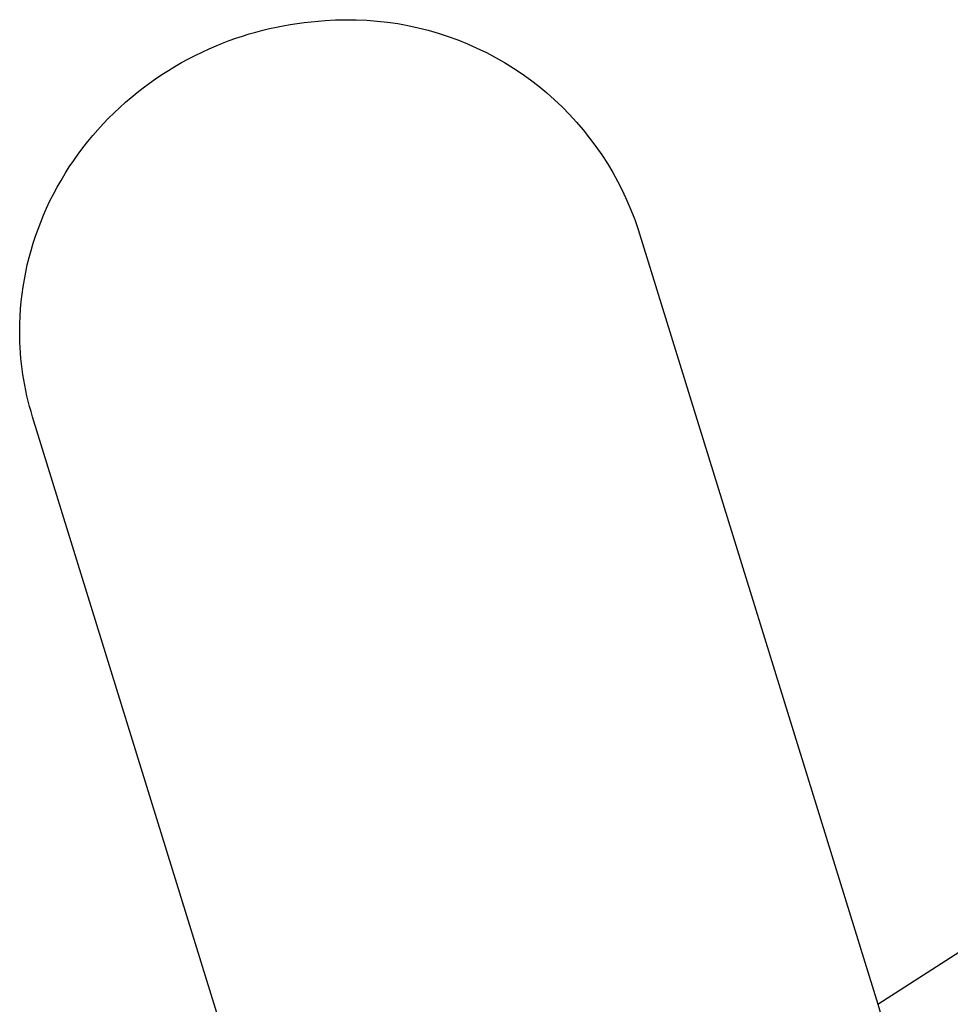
# Model space of a CAD drawing. Header units: millimetres. Extents: x 0 to 1551, y 0 to 1543.
# Tile 33 of 69: x 975 to 1002, y 572 to 600. Entities that reach past the tile are written whole.
import ezdxf

# ---------------------------------------------------------------- set-up
doc = ezdxf.new("R2010")
doc.units = ezdxf.units.MM
doc.linetypes.add('Hidden', pattern=[4, 2, -2])
doc.layers.add('Make2D$Hidden$Curves', color=7, linetype='Hidden', true_color=0x8c8c8c)
doc.layers.add('Make2D$Visible$Curves', color=7, linetype='Continuous', true_color=0x000000)

msp = doc.modelspace()

# ---------------------------------------------------------------- linework, layer by layer
at = {"layer": 'Make2D$Hidden$Curves'}
msp.add_line((999.578, 571.54), (1024.758, 490.106), dxfattribs=at)
at = {"layer": 'Make2D$Visible$Curves'}
for p, q in [((983.091, 599.405), (983.289, 599.431)), ((983.289, 599.431), (983.487, 599.454)), ((983.487, 599.454), (983.686, 599.471)), ((983.686, 599.471), (983.885, 599.485)), ((983.885, 599.485), (984.18, 599.503)), ((984.18, 599.503), (984.475, 599.511)), ((984.475, 599.511), (984.77, 599.508)), ((984.77, 599.508), (985.065, 599.496)), ((985.065, 599.496), (985.36, 599.473)), ((985.36, 599.473), (985.653, 599.44)), ((985.653, 599.44), (985.946, 599.398)), ((981.727, 599.105), (981.919, 599.16)), ((981.919, 599.16), (982.112, 599.211)), ((982.112, 599.211), (982.306, 599.258)), ((982.306, 599.258), (982.501, 599.301)), ((982.501, 599.301), (982.697, 599.34)), ((982.697, 599.34), (982.894, 599.375)), ((982.894, 599.375), (983.091, 599.405)), ((985.946, 599.398), (986.236, 599.345)), ((986.236, 599.345), (986.525, 599.283)), ((986.525, 599.283), (986.811, 599.211)), ((986.811, 599.211), (987.095, 599.129)), ((980.972, 598.844), (981.158, 598.915)), ((981.158, 598.915), (981.347, 598.982)), ((981.347, 598.982), (981.536, 599.045)), ((981.536, 599.045), (981.727, 599.105)), ((987.095, 599.129), (987.376, 599.037)), ((987.376, 599.037), (987.653, 598.936)), ((987.653, 598.936), (987.927, 598.825)), ((980.193, 598.496), (980.389, 598.592)), ((980.389, 598.592), (980.587, 598.683)), ((980.587, 598.683), (980.787, 598.769)), ((980.787, 598.769), (980.972, 598.844)), ((987.927, 598.825), (988.197, 598.705)), ((988.197, 598.705), (988.463, 598.576)), ((979.809, 598.292), (980, 598.396)), ((980, 598.396), (980.193, 598.496)), ((988.463, 598.576), (988.724, 598.438)), ((988.724, 598.438), (988.98, 598.291)), ((979.251, 597.952), (979.434, 598.07)), ((979.434, 598.07), (979.62, 598.183)), ((979.62, 598.183), (979.809, 598.292)), ((988.98, 598.291), (989.231, 598.136)), ((989.231, 598.136), (989.477, 597.972)), ((978.893, 597.705), (979.07, 597.831)), ((979.07, 597.831), (979.251, 597.952)), ((989.477, 597.972), (989.717, 597.8)), ((989.717, 597.8), (989.95, 597.619)), ((978.547, 597.442), (978.718, 597.576)), ((978.718, 597.576), (978.893, 597.705)), ((989.95, 597.619), (990.178, 597.431)), ((978.214, 597.163), (978.379, 597.304)), ((978.379, 597.304), (978.547, 597.442)), ((990.178, 597.431), (990.399, 597.235)), ((990.399, 597.235), (990.613, 597.032)), ((977.895, 596.869), (978.053, 597.018)), ((978.053, 597.018), (978.214, 597.163)), ((990.613, 597.032), (990.82, 596.821)), ((977.582, 596.551), (977.736, 596.712)), ((977.736, 596.712), (977.895, 596.869)), ((990.82, 596.821), (991.02, 596.604)), ((977.285, 596.217), (977.431, 596.386)), ((977.431, 596.386), (977.582, 596.551)), ((991.02, 596.604), (991.212, 596.379)), ((991.212, 596.379), (991.397, 596.149)), ((977.143, 596.046), (977.285, 596.217)), ((991.397, 596.149), (991.573, 595.912)), ((976.872, 595.692), (977.005, 595.87)), ((977.005, 595.87), (977.143, 596.046)), ((991.573, 595.912), (991.742, 595.669)), ((976.619, 595.326), (976.743, 595.51)), ((976.743, 595.51), (976.872, 595.692)), ((991.742, 595.669), (991.902, 595.421)), ((976.499, 595.138), (976.619, 595.326)), ((991.902, 595.421), (992.053, 595.167)), ((976.275, 594.754), (976.385, 594.947)), ((976.385, 594.947), (976.499, 595.138)), ((992.053, 595.167), (992.196, 594.909)), ((976.17, 594.558), (976.275, 594.754)), ((992.196, 594.909), (992.329, 594.645)), ((976.07, 594.36), (976.17, 594.558)), ((992.329, 594.645), (992.454, 594.378)), ((975.886, 593.956), (975.976, 594.159)), ((975.976, 594.159), (976.07, 594.36)), ((992.454, 594.378), (992.57, 594.106)), ((992.57, 594.106), (992.676, 593.83)), ((975.806, 593.76), (975.886, 593.956)), ((992.676, 593.83), (992.772, 593.551)), ((975.659, 593.361), (975.73, 593.561)), ((975.73, 593.561), (975.806, 593.76)), ((992.773, 593.548), (999.578, 571.54)), ((975.594, 593.16), (975.659, 593.361)), ((975.533, 592.956), (975.594, 593.16)), ((975.427, 592.546), (975.478, 592.752)), ((975.478, 592.752), (975.533, 592.956)), ((975.382, 592.339), (975.427, 592.546)), ((975.342, 592.132), (975.382, 592.339)), ((975.278, 591.713), (975.307, 591.923)), ((975.307, 591.923), (975.342, 592.132)), ((975.254, 591.503), (975.278, 591.713)), ((975.235, 591.293), (975.254, 591.503)), ((975.213, 590.87), (975.221, 591.082)), ((975.221, 591.082), (975.235, 591.293)), ((975.21, 590.659), (975.213, 590.87)), ((975.212, 590.504), (975.21, 590.659)), ((975.216, 590.35), (975.212, 590.504)), ((975.223, 590.196), (975.216, 590.35)), ((975.233, 590.042), (975.223, 590.196)), ((975.246, 589.889), (975.233, 590.042)), ((975.262, 589.736), (975.246, 589.889)), ((975.281, 589.583), (975.262, 589.736)), ((975.302, 589.43), (975.281, 589.583)), ((975.327, 589.278), (975.302, 589.43)), ((975.354, 589.127), (975.327, 589.278)), ((975.384, 588.976), (975.354, 589.127)), ((975.417, 588.825), (975.384, 588.976)), ((975.453, 588.676), (975.417, 588.825)), ((975.491, 588.526), (975.453, 588.676)), ((975.533, 588.378), (975.491, 588.526)), ((975.577, 588.23), (975.533, 588.378)), ((984.089, 560.701), (975.577, 588.23)), ((999.578, 571.54), (1005.323, 575.245))]:
    msp.add_line(p, q, dxfattribs=at)

doc.saveas('drawing.dxf')
